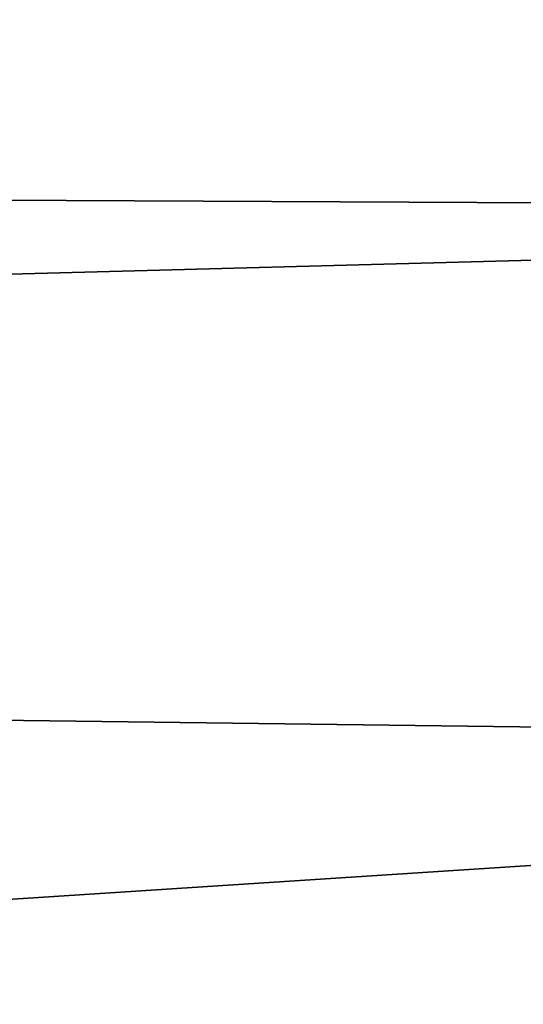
# Model space of a CAD drawing. Extents: x -252 to 252, y -10 to 987.
# Tile 226 of 256: x -127.02 to -123.28, y 888.08 to 895.39. Entities that reach past the tile are written whole.
import ezdxf

# ---------------------------------------------------------------- set-up
doc = ezdxf.new("R2010")
doc.units = 0
doc.header["$LTSCALE"] = 65.185185
for name, color, linetype in [('1762', 7, 'CONTINUOUS'), ('2635', 7, 'CONTINUOUS'), ('3927', 7, 'CONTINUOUS')]:
    doc.layers.add(name, color=color, linetype=linetype)

msp = doc.modelspace()

# ---------------------------------------------------------------- linework, layer by layer
at = {"layer": '1762', "color": 7, "linetype": 'CONTINUOUS'}
msp.add_3dface([(-123.4375, 897.4217, -68.4), (-122.6391, 894.9628, -68.4), (-122.9867, 895.9371, -16.5), (-123.4375, 897.4217, -68.4)], dxfattribs=at)
at = {"layer": '2635', "color": 7, "linetype": 'CONTINUOUS'}
msp.add_3dface([(-122.6391, 894.9628, -68.4), (-123.4375, 897.4217, -68.4), (-123.0292, 896.159, -68.4707), (-122.6391, 894.9628, -68.4)], dxfattribs=at)
at = {"layer": '3927', "color": 7, "linetype": 'CONTINUOUS'}
for points in [[(-210, 891.2782, -7.7782), (-210, 894.5), (-110, 893.9616, -3.3992), (-210, 891.2782, -7.7782)], [(-210, 894.5), (-210, 891.2782, 7.7782), (-110, 893.9616, 3.3992), (-210, 894.5)], [(-110, 893.9616, -3.3992), (-210, 894.5), (-110, 893.9616, 3.3992), (-110, 893.9616, -3.3992)], [(-110, 889.9656, -8.8992), (-210, 891.2782, -7.7782), (-110, 893.9616, -3.3992), (-110, 889.9656, -8.8992)], [(-110, 893.9616, 3.3992), (-210, 891.2782, 7.7782), (-110, 889.9656, 8.8992), (-110, 893.9616, 3.3992)], [(-210, 883.5, -11), (-210, 891.2782, -7.7782), (-110, 883.5, -11), (-210, 883.5, -11)], [(-110, 883.5, -11), (-210, 891.2782, -7.7782), (-110, 889.9656, -8.8992), (-110, 883.5, -11)], [(-210, 891.2782, 7.7782), (-210, 883.5, 11), (-110, 889.9656, 8.8992), (-210, 891.2782, 7.7782)], [(-110, 889.9656, 8.8992), (-210, 883.5, 11), (-110, 883.5, 11), (-110, 889.9656, 8.8992)]]:
    msp.add_3dface(points, dxfattribs=at)

doc.saveas('drawing.dxf')
